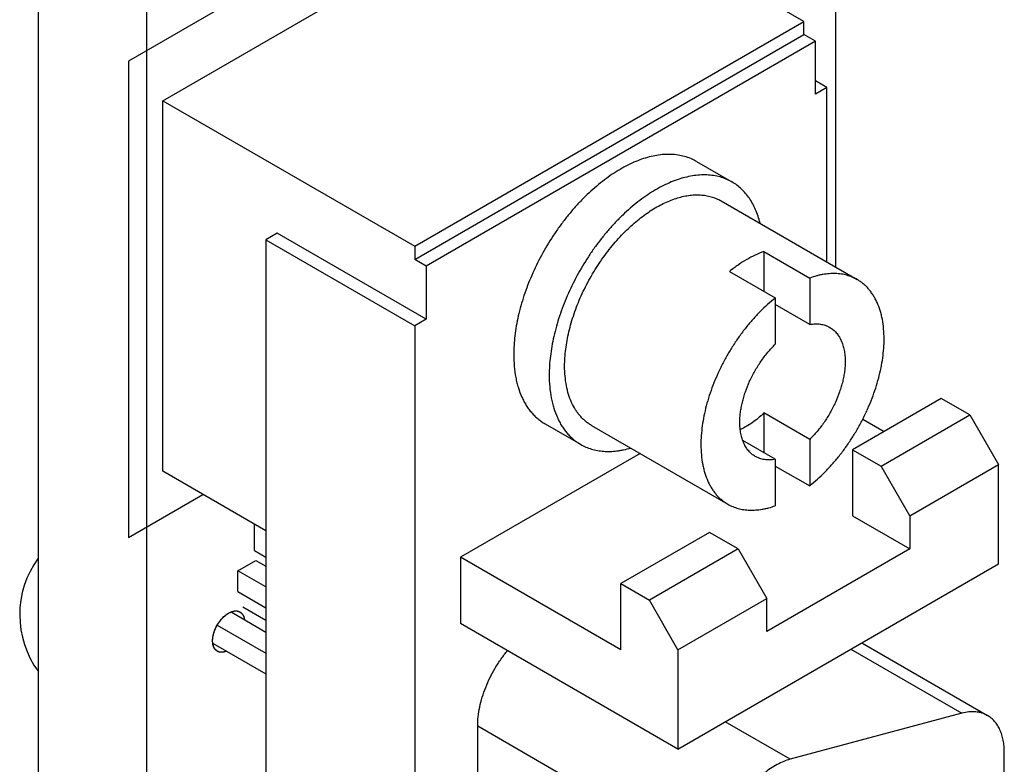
# Model space of a CAD drawing. Header units: inches. Extents: x 0 to 34, y 0 to 22.
# Tile 23 of 27: x 27.9 to 29.1, y 18.2 to 19.1. Entities that reach past the tile are written whole.
import ezdxf

# ---------------------------------------------------------------- set-up
doc = ezdxf.new("R2010")
doc.units = ezdxf.units.IN
doc.header["$LTSCALE"] = 1.87
doc.header["$MEASUREMENT"] = 0
doc.layers.get('0').update_dxf_attribs({"linetype": 'CONTINUOUS'})
doc.layers.add('02___PRT_ALL_AXES', color=7, linetype='CONTINUOUS')
doc.layers.add('DATUMCURVES', color=7, linetype='CONTINUOUS')

msp = doc.modelspace()

# ---------------------------------------------------------------- linework, layer by layer
at = {"color": 7, "linetype": 'CONTINUOUS'}
for p, q in [((28.8964, 18.804), (28.8964, 19.6956)), ((28.0451, 19.6033), (28.0451, 13.1834)), ((28.0651, 19.0093), (28.546, 19.2869)), ((28.8571, 19.1073), (28.546, 19.2869)), ((28.3763, 18.8297), (28.8571, 19.1073)), ((28.8571, 19.091), (28.8571, 19.1073)), ((28.3763, 18.8133), (28.8571, 19.091)), ((28.8712, 19.0828), (28.3904, 18.8052)), ((28.8712, 19.0828), (28.8571, 19.091)), ((28.8712, 19.0175), (28.8712, 19.0828)), ((28.8854, 19.0257), (28.8712, 19.0338)), ((28.8854, 19.0257), (28.8712, 19.0175)), ((28.8854, 18.8103), (28.8854, 19.0257)), ((28.0651, 18.5521), (28.0651, 19.0093)), ((28.0651, 19.0093), (28.3763, 18.8297)), ((28.7547, 18.8858), (28.923, 18.7886)), ((28.2066, 18.846), (28.1924, 18.8378)), ((28.3904, 18.7399), (28.2066, 18.846)), ((28.1924, 18.8378), (28.1924, 16.617)), ((28.1924, 18.8378), (28.3763, 18.7317)), ((28.3763, 18.8297), (28.3763, 18.8133)), ((28.8076, 18.8233), (28.8076, 18.7743)), ((28.8076, 18.8233), (28.8642, 18.7906)), ((28.3904, 18.8052), (28.3763, 18.8133)), ((28.3904, 18.8052), (28.3904, 18.7399)), ((28.7652, 18.7988), (28.8217, 18.7661)), ((28.8642, 18.7906), (28.8642, 18.7333)), ((28.8217, 18.7661), (28.8217, 18.7088)), ((28.8642, 18.7333), (28.8217, 18.7578)), ((28.3904, 18.7399), (28.3763, 18.7317)), ((28.3763, 18.7317), (28.3763, 16.5109)), ((29.0268, 18.6419), (28.9172, 18.5786)), ((29.0622, 18.6215), (29.0268, 18.6419)), ((28.8076, 18.624), (28.8076, 18.575)), ((28.8642, 18.5913), (28.8076, 18.624)), ((28.9526, 18.5582), (29.0622, 18.6215)), ((29.0622, 18.6215), (29.0975, 18.5602)), ((28.5947, 18.6087), (28.763, 18.5115)), ((28.9297, 18.6163), (28.9561, 18.6011)), ((28.8217, 18.5668), (28.7816, 18.59)), ((28.8642, 18.5913), (28.8642, 18.534)), ((28.6547, 18.574), (28.4328, 18.4459)), ((28.9172, 18.5786), (28.9172, 18.497)), ((28.9172, 18.5786), (28.9526, 18.5582)), ((28.8217, 18.5668), (28.8217, 18.5095)), ((28.9879, 18.497), (29.0975, 18.5602)), ((29.0975, 18.4378), (29.0975, 18.5602)), ((28.1924, 18.4786), (28.0651, 18.5521)), ((28.8217, 18.5585), (28.8642, 18.534)), ((28.9879, 18.497), (28.9526, 18.5582)), ((28.1783, 18.4541), (28.1783, 18.4868)), ((28.9172, 18.497), (28.9879, 18.4561)), ((28.9879, 18.497), (28.9879, 18.4561)), ((28.7404, 18.4765), (28.6308, 18.4133)), ((28.7758, 18.4561), (28.7404, 18.4765)), ((28.1783, 18.4541), (28.1924, 18.446)), ((28.7758, 18.4561), (28.6662, 18.3928)), ((28.7758, 18.4561), (28.8111, 18.3949)), ((28.9879, 18.4561), (28.8111, 18.3541)), ((28.158, 18.4291), (28.1802, 18.4419)), ((28.1802, 18.4419), (28.1924, 18.4349)), ((28.4328, 18.4459), (28.4328, 18.3643)), ((28.6308, 18.3316), (28.4328, 18.4459)), ((28.158, 18.4035), (28.158, 18.4291)), ((28.1924, 18.4092), (28.158, 18.4291)), ((28.7015, 18.2091), (29.0975, 18.4378)), ((28.158, 18.4035), (28.1924, 18.3836)), ((28.6308, 18.3316), (28.6308, 18.4133)), ((28.6308, 18.4133), (28.6662, 18.3928)), ((28.7015, 18.3316), (28.6662, 18.3928)), ((28.7015, 18.3316), (28.8111, 18.3949)), ((28.8111, 18.3541), (28.8111, 18.3949)), ((28.1924, 18.3532), (28.1495, 18.378)), ((28.1641, 18.3847), (28.1924, 18.3684)), ((28.1325, 18.3622), (28.1924, 18.3276)), ((28.7015, 18.2091), (28.4328, 18.3643)), ((28.1273, 18.3395), (28.1924, 18.3019)), ((28.7015, 18.3316), (28.7015, 18.2091)), ((28.9152, 18.3325), (29.0522, 18.2534)), ((28.9286, 18.3402), (29.0839, 18.2505)), ((29.0522, 18.2534), (28.8401, 18.1965)), ((28.4541, 17.0947), (28.4541, 18.2377)), ((28.4541, 18.2377), (28.751, 18.0663)), ((28.8401, 18.1965), (28.7599, 18.2428)), ((29.1046, 17.193), (29.1046, 18.2048))]:
    msp.add_line(p, q, dxfattribs=at)
at = {"color": 3, "linetype": 'CONTINUOUS'}
msp.add_line((27.9114, 19.6805), (27.9114, 13.2606), dxfattribs=at)
at = {"color": 7, "linetype": 'CONTINUOUS'}
msp.add_arc((28.0065, 18.3749), 0.1181, 143.7678, 216.3967, dxfattribs=at)
for points, knots in [([(28.7682, 18.9092), (28.767, 18.9098), (28.7647, 18.9111), (28.7598, 18.9133), (28.7534, 18.9155), (28.7454, 18.9172), (28.7369, 18.918), (28.7281, 18.9179), (28.7191, 18.9168), (28.7098, 18.9148), (28.7003, 18.9119), (28.6907, 18.9082), (28.681, 18.9035), (28.6713, 18.898), (28.6615, 18.8917), (28.6519, 18.8846), (28.6424, 18.8768), (28.6331, 18.8683), (28.6239, 18.8591), (28.6151, 18.8493), (28.6066, 18.8389), (28.5984, 18.8281), (28.5881, 18.8131), (28.5764, 18.7934), (28.5644, 18.7689), (28.5564, 18.7479), (28.5512, 18.7311), (28.5481, 18.7186), (28.5456, 18.7063), (28.5438, 18.6942), (28.5427, 18.6824), (28.5424, 18.6747), (28.5424, 18.6709)], [0, 0, 0, 0, 0.010653, 0.021335, 0.042888, 0.064885, 0.087522, 0.110963, 0.135342, 0.160756, 0.187273, 0.214928, 0.243729, 0.273661, 0.304686, 0.336749, 0.369777, 0.403684, 0.438373, 0.473735, 0.509655, 0.546009, 0.582672, 0.65638, 0.729732, 0.801685, 0.836835, 0.871272, 0.904893, 0.937614, 0.969347, 1, 1, 1, 1]), ([(28.8029, 18.8586), (28.8022, 18.8614), (28.8006, 18.867), (28.7975, 18.8749), (28.794, 18.8822), (28.7898, 18.889), (28.7852, 18.8951), (28.78, 18.9005), (28.7744, 18.9053), (28.7703, 18.908), (28.7682, 18.9092)], [0, 0, 0, 0, 0.139599, 0.273927, 0.403374, 0.528448, 0.649801, 0.768227, 0.88463, 1, 1, 1, 1]), ([(28.636, 18.8477), (28.641, 18.8526), (28.6486, 18.8595), (28.6592, 18.8678), (28.6672, 18.8734), (28.6752, 18.8783), (28.6832, 18.8825), (28.6912, 18.8861), (28.7015, 18.8899), (28.7118, 18.8923), (28.7207, 18.8932), (28.7255, 18.8933), (28.7302, 18.8932), (28.736, 18.8925), (28.7426, 18.8911), (28.7488, 18.8888), (28.7528, 18.8869), (28.7547, 18.8858)], [0, 0, 0, 0, 0.156033, 0.231088, 0.303918, 0.374384, 0.442386, 0.507857, 0.570784, 0.6891, 0.744849, 0.771954, 0.798584, 0.850566, 0.901175, 0.950831, 1, 1, 1, 1]), ([(28.5615, 18.6819), (28.5615, 18.6853), (28.5618, 18.6922), (28.5628, 18.7027), (28.5644, 18.7134), (28.5667, 18.7243), (28.5696, 18.7354), (28.5744, 18.7504), (28.5802, 18.7652), (28.5872, 18.7797), (28.5929, 18.7905), (28.5991, 18.801), (28.6058, 18.8112), (28.6128, 18.821), (28.6226, 18.8335), (28.6305, 18.8422), (28.636, 18.8477)], [0, 0, 0, 0, 0.054621, 0.111242, 0.169682, 0.229766, 0.291321, 0.354158, 0.482731, 0.54802, 0.613635, 0.679323, 0.744826, 0.809893, 0.874275, 1, 1, 1, 1]), ([(28.8076, 18.8233), (28.804, 18.822), (28.7968, 18.819), (28.7861, 18.8134), (28.7755, 18.8066), (28.7686, 18.8015), (28.7652, 18.7988)], [0, 0, 0, 0, 0.232199, 0.476589, 0.732776, 1, 1, 1, 1]), ([(28.923, 18.7886), (28.921, 18.7898), (28.9168, 18.7918), (28.9102, 18.7941), (28.9032, 18.7956), (28.8958, 18.7962), (28.8882, 18.796), (28.8817, 18.7952), (28.8764, 18.7942), (28.871, 18.7929), (28.8669, 18.7916), (28.8642, 18.7906)], [0, 0, 0, 0, 0.11364, 0.228532, 0.34585, 0.466646, 0.591834, 0.722163, 0.789446, 0.858174, 1, 1, 1, 1]), ([(28.9561, 18.7154), (28.9561, 18.7195), (28.9558, 18.7277), (28.9544, 18.7376), (28.9528, 18.7451), (28.9508, 18.7521), (28.9483, 18.7588), (28.9453, 18.7649), (28.9428, 18.7692), (28.9401, 18.7732), (28.9371, 18.777), (28.9339, 18.7804), (28.9305, 18.7835), (28.9268, 18.7862), (28.9243, 18.7879), (28.923, 18.7886)], [0, 0, 0, 0, 0.148498, 0.289395, 0.356953, 0.422616, 0.548474, 0.608922, 0.66786, 0.725438, 0.781837, 0.837261, 0.891934, 0.946096, 1, 1, 1, 1]), ([(28.8217, 18.7661), (28.8185, 18.7635), (28.8121, 18.758), (28.8028, 18.7492), (28.7938, 18.7395), (28.7852, 18.7293), (28.7771, 18.7184), (28.7694, 18.707), (28.7622, 18.6952), (28.7557, 18.6831), (28.7498, 18.6707), (28.7446, 18.6581), (28.7401, 18.6455), (28.7364, 18.633), (28.7335, 18.6205), (28.7314, 18.6083), (28.7301, 18.5964), (28.7298, 18.5886), (28.7298, 18.5847)], [0, 0, 0, 0, 0.059572, 0.120953, 0.18383, 0.247927, 0.312962, 0.378621, 0.444576, 0.510499, 0.576066, 0.640954, 0.704853, 0.767464, 0.828509, 0.887758, 0.944999, 1, 1, 1, 1]), ([(28.8642, 18.7333), (28.8664, 18.7337), (28.8698, 18.7341), (28.8742, 18.734), (28.8774, 18.7337), (28.8805, 18.7331), (28.8835, 18.7323), (28.8863, 18.7311), (28.8881, 18.7302), (28.889, 18.7297)], [0, 0, 0, 0, 0.268083, 0.396445, 0.521445, 0.643634, 0.763652, 0.882197, 1, 1, 1, 1]), ([(28.889, 18.7297), (28.8897, 18.7293), (28.8912, 18.7284), (28.8933, 18.7268), (28.8953, 18.725), (28.8971, 18.723), (28.8988, 18.7209), (28.9009, 18.7178), (28.9032, 18.7135), (28.9054, 18.7077), (28.9069, 18.7014), (28.9078, 18.6947), (28.908, 18.69), (28.908, 18.6876)], [0, 0, 0, 0, 0.053912, 0.108082, 0.162762, 0.218192, 0.274597, 0.332183, 0.451511, 0.577383, 0.710571, 0.851489, 1, 1, 1, 1]), ([(28.7779, 18.6125), (28.7779, 18.6145), (28.778, 18.6185), (28.7786, 18.6246), (28.7796, 18.6309), (28.781, 18.6372), (28.7827, 18.6437), (28.7855, 18.6524), (28.7898, 18.6632), (28.7963, 18.6758), (28.8026, 18.6858), (28.8081, 18.6934), (28.8125, 18.6989), (28.817, 18.704), (28.8201, 18.7072), (28.8217, 18.7088)], [0, 0, 0, 0, 0.054651, 0.111324, 0.169831, 0.229999, 0.291653, 0.354591, 0.48334, 0.614317, 0.745439, 0.810421, 0.874684, 0.937975, 1, 1, 1, 1]), ([(28.8642, 18.534), (28.8674, 18.5366), (28.8739, 18.5421), (28.8831, 18.5509), (28.8921, 18.5606), (28.9007, 18.5708), (28.9089, 18.5817), (28.9166, 18.5931), (28.9237, 18.6049), (28.9302, 18.617), (28.9361, 18.6294), (28.9413, 18.642), (28.9458, 18.6546), (28.9495, 18.6671), (28.9524, 18.6796), (28.9545, 18.6918), (28.9558, 18.7037), (28.9561, 18.7115), (28.9561, 18.7154)], [0, 0, 0, 0, 0.059572, 0.120953, 0.18383, 0.247927, 0.312962, 0.378621, 0.444576, 0.510499, 0.576066, 0.640954, 0.704853, 0.767464, 0.828509, 0.887758, 0.944999, 1, 1, 1, 1]), ([(28.5947, 18.6087), (28.5934, 18.6094), (28.5908, 18.611), (28.5872, 18.6138), (28.5837, 18.6169), (28.5805, 18.6203), (28.5776, 18.624), (28.5739, 18.6294), (28.5699, 18.637), (28.5661, 18.6469), (28.5635, 18.6578), (28.5619, 18.6696), (28.5615, 18.6777), (28.5615, 18.6819)], [0, 0, 0, 0, 0.053911, 0.10808, 0.16276, 0.21819, 0.274597, 0.332184, 0.451508, 0.577379, 0.710573, 0.851498, 1, 1, 1, 1]), ([(28.908, 18.6876), (28.908, 18.6856), (28.9079, 18.6816), (28.9073, 18.6755), (28.9063, 18.6692), (28.905, 18.6629), (28.9032, 18.6564), (28.9004, 18.6477), (28.8961, 18.6369), (28.8897, 18.6243), (28.8834, 18.6143), (28.8778, 18.6067), (28.8735, 18.6012), (28.8689, 18.5961), (28.8658, 18.5929), (28.8642, 18.5913)], [0, 0, 0, 0, 0.054651, 0.111324, 0.169831, 0.229999, 0.291653, 0.354591, 0.48334, 0.614317, 0.745439, 0.810421, 0.874684, 0.937975, 1, 1, 1, 1]), ([(28.5424, 18.6709), (28.5424, 18.666), (28.5428, 18.6565), (28.5444, 18.6449), (28.5463, 18.6361), (28.5486, 18.6279), (28.5515, 18.6202), (28.5551, 18.6129), (28.558, 18.6079), (28.5612, 18.6032), (28.5646, 18.5989), (28.5684, 18.5949), (28.5724, 18.5913), (28.5766, 18.5881), (28.5796, 18.5862), (28.5812, 18.5853)], [0, 0, 0, 0, 0.148506, 0.289395, 0.35695, 0.422613, 0.548474, 0.608923, 0.667861, 0.725438, 0.781836, 0.83726, 0.891933, 0.946095, 1, 1, 1, 1]), ([(28.8076, 18.624), (28.8053, 18.6217), (28.8007, 18.6175), (28.7935, 18.612), (28.7861, 18.6073), (28.7811, 18.6047), (28.7786, 18.6036)], [0, 0, 0, 0, 0.26791, 0.524861, 0.769185, 1, 1, 1, 1]), ([(28.797, 18.5704), (28.7962, 18.5708), (28.7947, 18.5717), (28.7926, 18.5733), (28.7907, 18.5751), (28.7888, 18.5771), (28.7871, 18.5792), (28.785, 18.5823), (28.7827, 18.5866), (28.7806, 18.5924), (28.779, 18.5987), (28.7781, 18.6054), (28.7779, 18.6101), (28.7779, 18.6125)], [0, 0, 0, 0, 0.053912, 0.108082, 0.162762, 0.218192, 0.274597, 0.332183, 0.451511, 0.577383, 0.710571, 0.851489, 1, 1, 1, 1]), ([(28.5812, 18.5853), (28.5833, 18.5841), (28.5877, 18.5818), (28.5947, 18.5793), (28.6021, 18.5776), (28.6098, 18.5766), (28.6177, 18.5764), (28.6246, 18.5769), (28.6301, 18.5777), (28.6358, 18.5788), (28.6401, 18.5799), (28.643, 18.5807)], [0, 0, 0, 0, 0.115221, 0.231494, 0.349821, 0.471124, 0.596197, 0.725705, 0.792309, 0.860203, 1, 1, 1, 1]), ([(28.7298, 18.5847), (28.7298, 18.5806), (28.7302, 18.5724), (28.7315, 18.5625), (28.7332, 18.555), (28.7351, 18.548), (28.7376, 18.5413), (28.7406, 18.5352), (28.7431, 18.5309), (28.7459, 18.5269), (28.7488, 18.5231), (28.752, 18.5197), (28.7555, 18.5166), (28.7591, 18.5139), (28.7616, 18.5122), (28.763, 18.5115)], [0, 0, 0, 0, 0.148498, 0.289395, 0.356953, 0.422616, 0.548474, 0.608922, 0.66786, 0.725438, 0.781837, 0.837261, 0.891934, 0.946096, 1, 1, 1, 1]), ([(28.8217, 18.5668), (28.8195, 18.5664), (28.8161, 18.566), (28.8117, 18.5661), (28.8085, 18.5664), (28.8054, 18.567), (28.8025, 18.5678), (28.7996, 18.569), (28.7978, 18.5699), (28.797, 18.5704)], [0, 0, 0, 0, 0.268083, 0.396445, 0.521445, 0.643634, 0.763652, 0.882197, 1, 1, 1, 1]), ([(28.763, 18.5115), (28.765, 18.5103), (28.7691, 18.5083), (28.7757, 18.506), (28.7828, 18.5045), (28.7901, 18.5039), (28.7977, 18.5041), (28.8042, 18.5049), (28.8095, 18.5059), (28.815, 18.5072), (28.819, 18.5085), (28.8217, 18.5095)], [0, 0, 0, 0, 0.11364, 0.228532, 0.34585, 0.466646, 0.591834, 0.722163, 0.789446, 0.858174, 1, 1, 1, 1]), ([(28.4541, 18.2377), (28.4541, 18.2415), (28.4545, 18.2493), (28.4564, 18.2611), (28.4596, 18.2732), (28.4639, 18.2854), (28.4693, 18.2975), (28.4756, 18.3092), (28.4829, 18.3204), (28.4882, 18.3275), (28.491, 18.3309)], [0, 0, 0, 0, 0.110798, 0.228226, 0.351099, 0.478231, 0.60824, 0.739582, 0.870688, 1, 1, 1, 1]), ([(29.0839, 18.2505), (29.0828, 18.2512), (29.0805, 18.2523), (29.0769, 18.2536), (29.0732, 18.2546), (29.0678, 18.2553), (29.0607, 18.2552), (29.055, 18.2541), (29.0522, 18.2534)], [0, 0, 0, 0, 0.115849, 0.232668, 0.351413, 0.47297, 0.727253, 1, 1, 1, 1]), ([(29.1046, 18.2048), (29.1046, 18.2074), (29.1044, 18.2124), (29.1034, 18.2198), (29.1017, 18.2266), (29.0994, 18.2329), (29.0964, 18.2384), (29.0928, 18.2433), (29.0887, 18.2474), (29.0855, 18.2496), (29.0839, 18.2505)], [0, 0, 0, 0, 0.14849, 0.289479, 0.422748, 0.548652, 0.667991, 0.78193, 0.891984, 1, 1, 1, 1]), ([(28.8401, 18.1965), (28.8374, 18.1958), (28.8319, 18.1939), (28.8238, 18.1901), (28.8157, 18.1852), (28.8077, 18.1792), (28.7999, 18.1723), (28.7924, 18.1646), (28.7853, 18.1562), (28.7786, 18.147), (28.7725, 18.1374), (28.767, 18.1274), (28.7622, 18.1171), (28.7582, 18.1067), (28.7551, 18.0963), (28.7528, 18.086), (28.7514, 18.076), (28.751, 18.0695), (28.751, 18.0663)], [0, 0, 0, 0, 0.050096, 0.103567, 0.160265, 0.21998, 0.282415, 0.347143, 0.413672, 0.481456, 0.549921, 0.618473, 0.686514, 0.753455, 0.818737, 0.881884, 0.942457, 1, 1, 1, 1])]:
    msp.add_open_spline(points, degree=3, knots=knots, dxfattribs=at)
at = {"layer": '02___PRT_ALL_AXES', "color": 7, "linetype": 'CONTINUOUS'}
for p, q in [((28.7243, 18.9345), (28.7682, 18.9092)), ((28.5373, 18.6106), (28.5812, 18.5853)), ((28.1465, 18.377), (28.1495, 18.3785)), ((28.1269, 18.3393), (28.1267, 18.3427))]:
    msp.add_line(p, q, dxfattribs=at)
for points, knots in [([(28.7243, 18.9345), (28.7232, 18.9351), (28.7208, 18.9364), (28.716, 18.9386), (28.7096, 18.9408), (28.7015, 18.9425), (28.6931, 18.9433), (28.6843, 18.9432), (28.6752, 18.9421), (28.6659, 18.9401), (28.6565, 18.9373), (28.6468, 18.9335), (28.6371, 18.9288), (28.6274, 18.9233), (28.6177, 18.917), (28.6081, 18.9099), (28.5986, 18.9021), (28.5892, 18.8936), (28.5801, 18.8844), (28.5713, 18.8746), (28.5627, 18.8643), (28.5546, 18.8534), (28.5443, 18.8384), (28.5325, 18.8187), (28.5206, 18.7942), (28.5125, 18.7732), (28.5074, 18.7564), (28.5042, 18.7439), (28.5017, 18.7316), (28.4999, 18.7195), (28.4989, 18.7078), (28.4986, 18.7), (28.4986, 18.6962)], [0, 0, 0, 0, 0.010653, 0.021335, 0.042888, 0.064885, 0.087522, 0.110963, 0.135342, 0.160756, 0.187273, 0.214928, 0.243729, 0.273661, 0.304686, 0.336749, 0.369777, 0.403684, 0.438373, 0.473735, 0.509655, 0.546009, 0.582672, 0.65638, 0.729732, 0.801685, 0.836835, 0.871272, 0.904893, 0.937614, 0.969347, 1, 1, 1, 1]), ([(28.4986, 18.6962), (28.4986, 18.6913), (28.499, 18.6818), (28.5006, 18.6702), (28.5025, 18.6614), (28.5048, 18.6532), (28.5077, 18.6455), (28.5112, 18.6383), (28.5141, 18.6332), (28.5173, 18.6285), (28.5208, 18.6242), (28.5246, 18.6202), (28.5286, 18.6166), (28.5328, 18.6134), (28.5358, 18.6115), (28.5373, 18.6106)], [0, 0, 0, 0, 0.148506, 0.289395, 0.35695, 0.422613, 0.548474, 0.608923, 0.667861, 0.725438, 0.781836, 0.83726, 0.891933, 0.946095, 1, 1, 1, 1]), ([(28.1495, 18.3785), (28.1514, 18.3792), (28.1551, 18.3801), (28.159, 18.3792), (28.1605, 18.3783)], [0, 0, 0, 0, 0.537767, 1, 1, 1, 1]), ([(28.1605, 18.3783), (28.162, 18.3775), (28.1647, 18.3746), (28.1657, 18.3709), (28.166, 18.3689)], [0, 0, 0, 0, 0.462719, 1, 1, 1, 1]), ([(28.1267, 18.3427), (28.1267, 18.3459), (28.1279, 18.3528), (28.1321, 18.3624), (28.1383, 18.3709), (28.1437, 18.3753), (28.1465, 18.377)], [0, 0, 0, 0, 0.237213, 0.499994, 0.762778, 1, 1, 1, 1]), ([(28.1325, 18.3299), (28.131, 18.3307), (28.1283, 18.3336), (28.1272, 18.3373), (28.1269, 18.3393)], [0, 0, 0, 0, 0.462719, 1, 1, 1, 1]), ([(28.1434, 18.3298), (28.1415, 18.329), (28.1378, 18.3281), (28.134, 18.329), (28.1325, 18.3299)], [0, 0, 0, 0, 0.537767, 1, 1, 1, 1])]:
    msp.add_open_spline(points, degree=3, knots=knots, dxfattribs=at)
at = {"layer": 'DATUMCURVES', "color": 4, "linetype": 'CONTINUOUS'}
for p, q in [((28.5884, 19.3849), (28.0227, 19.0583)), ((28.0227, 19.0583), (28.0227, 18.4704)), ((28.0227, 18.4704), (28.1146, 18.5235)), ((28.1465, 18.377), (28.149, 18.3783)), ((28.1267, 18.3426), (28.1267, 18.3432)), ((28.1268, 18.3398), (28.1267, 18.3426))]:
    msp.add_line(p, q, dxfattribs=at)
for points, knots in [([(28.149, 18.3783), (28.1492, 18.3783), (28.1495, 18.3784), (28.1498, 18.3786), (28.15, 18.3786), (28.1502, 18.3787), (28.1504, 18.3788), (28.1505, 18.3788), (28.1506, 18.3789), (28.1508, 18.3789), (28.1509, 18.379), (28.1512, 18.379), (28.1514, 18.3791), (28.1515, 18.3791), (28.1515, 18.3791), (28.1516, 18.3791), (28.1517, 18.3792), (28.1519, 18.3792), (28.1521, 18.3793), (28.1523, 18.3793), (28.1524, 18.3793), (28.1525, 18.3794), (28.1526, 18.3794), (28.1528, 18.3794), (28.1529, 18.3794), (28.1531, 18.3795), (28.1532, 18.3795), (28.1535, 18.3795), (28.1537, 18.3796), (28.1539, 18.3796), (28.154, 18.3796)], [0, 0, 0, 0, 0.125, 0.15625, 0.1875, 0.25, 0.28125, 0.3125, 0.328125, 0.34375, 0.375, 0.4375, 0.46875, 0.484375, 0.5, 0.515625, 0.53125, 0.5625, 0.625, 0.65625, 0.671875, 0.6875, 0.71875, 0.75, 0.78125, 0.8125, 0.84375, 0.875, 0.9375, 1, 1, 1, 1]), ([(28.154, 18.3796), (28.1542, 18.3796), (28.1544, 18.3796), (28.1548, 18.3796), (28.155, 18.3797), (28.1552, 18.3797), (28.1553, 18.3797), (28.1555, 18.3796), (28.1557, 18.3796), (28.156, 18.3796), (28.1561, 18.3796), (28.1563, 18.3796), (28.1564, 18.3796), (28.1565, 18.3796), (28.1567, 18.3796), (28.1569, 18.3795), (28.1572, 18.3795), (28.1573, 18.3795), (28.1574, 18.3795), (28.1575, 18.3794), (28.1577, 18.3794), (28.1579, 18.3794), (28.1581, 18.3793), (28.1583, 18.3792), (28.1584, 18.3792), (28.1585, 18.3792), (28.1585, 18.3792), (28.1586, 18.3791), (28.1588, 18.3791), (28.159, 18.379), (28.1592, 18.379), (28.1593, 18.3789), (28.1594, 18.3789), (28.1595, 18.3788), (28.1595, 18.3788), (28.1596, 18.3788), (28.1598, 18.3787), (28.1601, 18.3785), (28.1603, 18.3784), (28.1605, 18.3784)], [0, 0, 0, 0, 0.0625, 0.125, 0.15625, 0.171875, 0.1875, 0.21875, 0.25, 0.28125, 0.3125, 0.328125, 0.34375, 0.359375, 0.375, 0.4375, 0.46875, 0.484375, 0.5, 0.515625, 0.53125, 0.5625, 0.625, 0.640625, 0.65625, 0.664062, 0.671875, 0.6875, 0.71875, 0.75, 0.78125, 0.8125, 0.828125, 0.835938, 0.84375, 0.859375, 0.875, 0.9375, 1, 1, 1, 1]), ([(28.1605, 18.3784), (28.1606, 18.3782), (28.1609, 18.3781), (28.1612, 18.3778), (28.1614, 18.3777), (28.1616, 18.3775), (28.1617, 18.3775), (28.1618, 18.3774), (28.1618, 18.3774), (28.1619, 18.3773), (28.1619, 18.3773), (28.1621, 18.3772), (28.1622, 18.377), (28.1625, 18.3767), (28.1627, 18.3765), (28.1629, 18.3763), (28.163, 18.3762), (28.163, 18.3762), (28.1631, 18.3761), (28.1631, 18.3761), (28.1632, 18.376), (28.1633, 18.3759), (28.1634, 18.3757), (28.1635, 18.3755), (28.1637, 18.3752), (28.1638, 18.375), (28.1639, 18.3749), (28.164, 18.3748), (28.1641, 18.3747), (28.1641, 18.3747), (28.1641, 18.3746), (28.1641, 18.3746), (28.1642, 18.3745), (28.1642, 18.3744), (28.1643, 18.3743), (28.1644, 18.3741), (28.1645, 18.3739), (28.1646, 18.3736), (28.1647, 18.3734), (28.1649, 18.3731), (28.1649, 18.373), (28.165, 18.3729), (28.165, 18.3728), (28.165, 18.3728), (28.165, 18.3727), (28.1651, 18.3725), (28.1652, 18.3723), (28.1653, 18.3719), (28.1654, 18.3716), (28.1655, 18.3714), (28.1655, 18.3712), (28.1656, 18.3711), (28.1656, 18.371), (28.1656, 18.371), (28.1656, 18.3709), (28.1657, 18.3708), (28.1657, 18.3706), (28.1657, 18.3703), (28.1658, 18.37), (28.1659, 18.3694), (28.166, 18.369), (28.166, 18.3687)], [0, 0, 0, 0, 0.0625, 0.09375, 0.125, 0.140625, 0.15625, 0.164062, 0.167969, 0.171875, 0.179688, 0.1875, 0.21875, 0.25, 0.28125, 0.3125, 0.320312, 0.328125, 0.332031, 0.335938, 0.34375, 0.359375, 0.375, 0.40625, 0.4375, 0.453125, 0.46875, 0.484375, 0.492188, 0.496094, 0.5, 0.503906, 0.507812, 0.515625, 0.53125, 0.546875, 0.5625, 0.59375, 0.625, 0.640625, 0.65625, 0.664062, 0.667969, 0.671875, 0.679688, 0.6875, 0.71875, 0.75, 0.78125, 0.796875, 0.8125, 0.820312, 0.828125, 0.832031, 0.835938, 0.84375, 0.859375, 0.875, 0.90625, 0.9375, 1, 1, 1, 1]), ([(28.1325, 18.3622), (28.1326, 18.3624), (28.1328, 18.3627), (28.133, 18.3632), (28.1332, 18.3634), (28.1333, 18.3636), (28.1334, 18.3637), (28.1335, 18.3639), (28.1337, 18.3642), (28.1339, 18.3644), (28.1341, 18.3647), (28.1342, 18.365), (28.1343, 18.3652), (28.1345, 18.3654), (28.1347, 18.3657), (28.135, 18.3661), (28.1352, 18.3664), (28.1353, 18.3666), (28.1354, 18.3667), (28.1355, 18.3668), (28.1357, 18.367), (28.1358, 18.3672), (28.136, 18.3675), (28.1362, 18.3677), (28.1364, 18.368), (28.1365, 18.3681), (28.1367, 18.3683), (28.1369, 18.3685), (28.1371, 18.3689), (28.1374, 18.3692), (28.1376, 18.3694), (28.1378, 18.3696), (28.138, 18.3699), (28.1384, 18.3703), (28.1387, 18.3707), (28.1389, 18.3708)], [0, 0, 0, 0, 0.0625, 0.125, 0.140625, 0.15625, 0.171875, 0.1875, 0.21875, 0.25, 0.28125, 0.3125, 0.328125, 0.34375, 0.375, 0.4375, 0.46875, 0.484375, 0.5, 0.515625, 0.53125, 0.5625, 0.59375, 0.625, 0.65625, 0.671875, 0.6875, 0.71875, 0.75, 0.8125, 0.828125, 0.84375, 0.875, 0.9375, 1, 1, 1, 1]), ([(28.1389, 18.3708), (28.139, 18.371), (28.1393, 18.3713), (28.1397, 18.3716), (28.1399, 18.3719), (28.1401, 18.372), (28.1402, 18.3722), (28.1404, 18.3724), (28.1407, 18.3726), (28.1409, 18.3728), (28.1411, 18.373), (28.1412, 18.3731), (28.1414, 18.3733), (28.1417, 18.3735), (28.142, 18.3738), (28.1423, 18.374), (28.1424, 18.3742), (28.1426, 18.3743), (28.1427, 18.3744), (28.1428, 18.3745), (28.1431, 18.3747), (28.1435, 18.3749), (28.1437, 18.3752), (28.1439, 18.3753), (28.1441, 18.3754), (28.1443, 18.3755), (28.1445, 18.3757), (28.1448, 18.3759), (28.145, 18.376), (28.1451, 18.3761), (28.1453, 18.3762), (28.1456, 18.3764), (28.146, 18.3767), (28.1463, 18.3769), (28.1465, 18.377)], [0, 0, 0, 0, 0.0625, 0.125, 0.15625, 0.171875, 0.1875, 0.21875, 0.25, 0.28125, 0.3125, 0.328125, 0.34375, 0.375, 0.4375, 0.46875, 0.484375, 0.5, 0.515625, 0.53125, 0.5625, 0.625, 0.65625, 0.671875, 0.6875, 0.71875, 0.75, 0.78125, 0.8125, 0.828125, 0.84375, 0.875, 0.9375, 1, 1, 1, 1]), ([(28.1282, 18.3523), (28.1282, 18.3525), (28.1284, 18.3529), (28.1285, 18.3533), (28.1286, 18.3536), (28.1286, 18.3538), (28.1287, 18.3539), (28.1287, 18.354), (28.1288, 18.3541), (28.1289, 18.3544), (28.129, 18.3548), (28.1292, 18.3552), (28.1293, 18.3555), (28.1294, 18.3557), (28.1295, 18.3561), (28.1297, 18.3565), (28.1298, 18.3569), (28.1299, 18.3571), (28.13, 18.3573), (28.1301, 18.3574), (28.1301, 18.3576), (28.1303, 18.3579), (28.1304, 18.3582), (28.1305, 18.3584), (28.1306, 18.3586), (28.1307, 18.3587), (28.1307, 18.3588), (28.1307, 18.3589), (28.1308, 18.3591), (28.131, 18.3594), (28.1312, 18.3598), (28.1314, 18.3601), (28.1315, 18.3605), (28.1316, 18.3607), (28.1318, 18.361), (28.1321, 18.3615), (28.1323, 18.362), (28.1325, 18.3622)], [0, 0, 0, 0, 0.0625, 0.125, 0.140625, 0.15625, 0.164062, 0.171875, 0.1875, 0.21875, 0.25, 0.3125, 0.328125, 0.34375, 0.375, 0.4375, 0.46875, 0.484375, 0.5, 0.515625, 0.53125, 0.5625, 0.59375, 0.625, 0.640625, 0.65625, 0.664062, 0.671875, 0.6875, 0.71875, 0.75, 0.8125, 0.828125, 0.84375, 0.875, 0.9375, 1, 1, 1, 1]), ([(28.1267, 18.3432), (28.1267, 18.3433), (28.1267, 18.3437), (28.1267, 18.3441), (28.1267, 18.3443), (28.1267, 18.3444), (28.1267, 18.3445), (28.1267, 18.3446), (28.1267, 18.3448), (28.1268, 18.345), (28.1268, 18.3454), (28.1268, 18.3457), (28.1269, 18.346), (28.1269, 18.3462), (28.1269, 18.3465), (28.127, 18.3469), (28.127, 18.3472), (28.1271, 18.3474), (28.1271, 18.3476), (28.1271, 18.3477), (28.1271, 18.3479), (28.1272, 18.3482), (28.1273, 18.3486), (28.1273, 18.3488), (28.1273, 18.3489), (28.1274, 18.349), (28.1274, 18.3491), (28.1274, 18.3493), (28.1275, 18.3496), (28.1275, 18.3499), (28.1276, 18.3502), (28.1277, 18.3504), (28.1277, 18.3506), (28.1278, 18.3508), (28.1279, 18.3512), (28.128, 18.3517), (28.1281, 18.3521), (28.1282, 18.3523)], [0, 0, 0, 0, 0.0625, 0.125, 0.140625, 0.15625, 0.164062, 0.171875, 0.1875, 0.21875, 0.25, 0.3125, 0.328125, 0.34375, 0.375, 0.4375, 0.46875, 0.484375, 0.5, 0.515625, 0.53125, 0.5625, 0.625, 0.640625, 0.65625, 0.664062, 0.671875, 0.6875, 0.71875, 0.75, 0.78125, 0.8125, 0.828125, 0.84375, 0.875, 0.9375, 1, 1, 1, 1]), ([(28.1282, 18.3348), (28.1281, 18.3349), (28.1281, 18.3351), (28.128, 18.3353), (28.1279, 18.3354), (28.1279, 18.3355), (28.1278, 18.3356), (28.1278, 18.3358), (28.1277, 18.3359), (28.1277, 18.3361), (28.1276, 18.3362), (28.1276, 18.3363), (28.1276, 18.3364), (28.1275, 18.3366), (28.1275, 18.3368), (28.1274, 18.3369), (28.1274, 18.337), (28.1273, 18.3371), (28.1273, 18.3372), (28.1273, 18.3373), (28.1273, 18.3375), (28.1272, 18.3377), (28.1272, 18.3379), (28.1271, 18.338), (28.1271, 18.3381), (28.1271, 18.3382), (28.1271, 18.3384), (28.127, 18.3386), (28.127, 18.3387), (28.127, 18.3388), (28.127, 18.3389), (28.127, 18.339), (28.1269, 18.3392), (28.1269, 18.3394), (28.1268, 18.3397), (28.1268, 18.3398)], [0, 0, 0, 0, 0.0625, 0.125, 0.15625, 0.171875, 0.1875, 0.21875, 0.25, 0.28125, 0.3125, 0.328125, 0.34375, 0.375, 0.4375, 0.46875, 0.484375, 0.5, 0.515625, 0.53125, 0.5625, 0.625, 0.65625, 0.671875, 0.6875, 0.71875, 0.75, 0.78125, 0.8125, 0.828125, 0.84375, 0.859375, 0.875, 0.9375, 1, 1, 1, 1]), ([(28.1325, 18.3299), (28.1323, 18.3299), (28.1321, 18.3301), (28.1319, 18.3302), (28.1317, 18.3303), (28.1317, 18.3304), (28.1316, 18.3304), (28.1316, 18.3304), (28.1315, 18.3305), (28.1313, 18.3306), (28.1312, 18.3308), (28.131, 18.3309), (28.1309, 18.331), (28.1308, 18.3311), (28.1307, 18.3312), (28.1306, 18.3312), (28.1305, 18.3314), (28.1303, 18.3315), (28.1302, 18.3317), (28.1301, 18.3318), (28.13, 18.3319), (28.1299, 18.332), (28.1299, 18.3321), (28.1297, 18.3323), (28.1296, 18.3324), (28.1294, 18.3326), (28.1294, 18.3327), (28.1294, 18.3327), (28.1293, 18.3328), (28.1292, 18.3329), (28.1291, 18.333), (28.129, 18.3332), (28.1289, 18.3334), (28.1288, 18.3336), (28.1287, 18.3337), (28.1287, 18.3338), (28.1286, 18.3339), (28.1285, 18.3341), (28.1284, 18.3344), (28.1282, 18.3346), (28.1282, 18.3348)], [0, 0, 0, 0, 0.0625, 0.125, 0.140625, 0.15625, 0.164062, 0.171875, 0.1875, 0.21875, 0.25, 0.28125, 0.3125, 0.328125, 0.34375, 0.359375, 0.375, 0.4375, 0.46875, 0.484375, 0.5, 0.515625, 0.53125, 0.5625, 0.625, 0.640625, 0.65625, 0.664062, 0.671875, 0.6875, 0.71875, 0.75, 0.78125, 0.8125, 0.828125, 0.84375, 0.859375, 0.875, 0.9375, 1, 1, 1, 1]), ([(28.1439, 18.3299), (28.1436, 18.3299), (28.1432, 18.3297), (28.1427, 18.3295), (28.1424, 18.3294), (28.1421, 18.3293), (28.1419, 18.3292), (28.1418, 18.3292), (28.1418, 18.3292), (28.1417, 18.3292), (28.1416, 18.3291), (28.1414, 18.3291), (28.1411, 18.329), (28.1408, 18.329), (28.1404, 18.3289), (28.1401, 18.3288), (28.1399, 18.3288), (28.1398, 18.3287), (28.1397, 18.3287), (28.1397, 18.3287), (28.1396, 18.3287), (28.1394, 18.3287), (28.1392, 18.3287), (28.1389, 18.3286), (28.1386, 18.3286), (28.1383, 18.3286), (28.1381, 18.3286), (28.138, 18.3286), (28.1379, 18.3286), (28.1378, 18.3285), (28.1378, 18.3285), (28.1377, 18.3285), (28.1377, 18.3285), (28.1375, 18.3286), (28.1374, 18.3286), (28.1372, 18.3286), (28.137, 18.3286), (28.1367, 18.3286), (28.1364, 18.3286), (28.1361, 18.3287), (28.136, 18.3287), (28.1359, 18.3287), (28.1358, 18.3287), (28.1358, 18.3287), (28.1357, 18.3287), (28.1356, 18.3287), (28.1355, 18.3288), (28.1352, 18.3288), (28.135, 18.3289), (28.1346, 18.329), (28.1344, 18.329), (28.1342, 18.3291), (28.1342, 18.3291), (28.1341, 18.3291), (28.1341, 18.3291), (28.134, 18.3292), (28.1338, 18.3292), (28.1336, 18.3293), (28.1334, 18.3294), (28.133, 18.3296), (28.1327, 18.3298), (28.1325, 18.3299)], [0, 0, 0, 0, 0.0625, 0.09375, 0.125, 0.140625, 0.15625, 0.164062, 0.167969, 0.171875, 0.179688, 0.1875, 0.21875, 0.25, 0.28125, 0.3125, 0.320312, 0.328125, 0.332031, 0.335938, 0.34375, 0.359375, 0.375, 0.40625, 0.4375, 0.453125, 0.46875, 0.484375, 0.492188, 0.496094, 0.5, 0.503906, 0.507812, 0.515625, 0.53125, 0.546875, 0.5625, 0.59375, 0.625, 0.640625, 0.65625, 0.664062, 0.667969, 0.671875, 0.679688, 0.6875, 0.703125, 0.71875, 0.75, 0.78125, 0.8125, 0.820312, 0.828125, 0.832031, 0.835938, 0.84375, 0.859375, 0.875, 0.90625, 0.9375, 1, 1, 1, 1])]:
    msp.add_open_spline(points, degree=3, knots=knots, dxfattribs=at)

doc.saveas('drawing.dxf')
